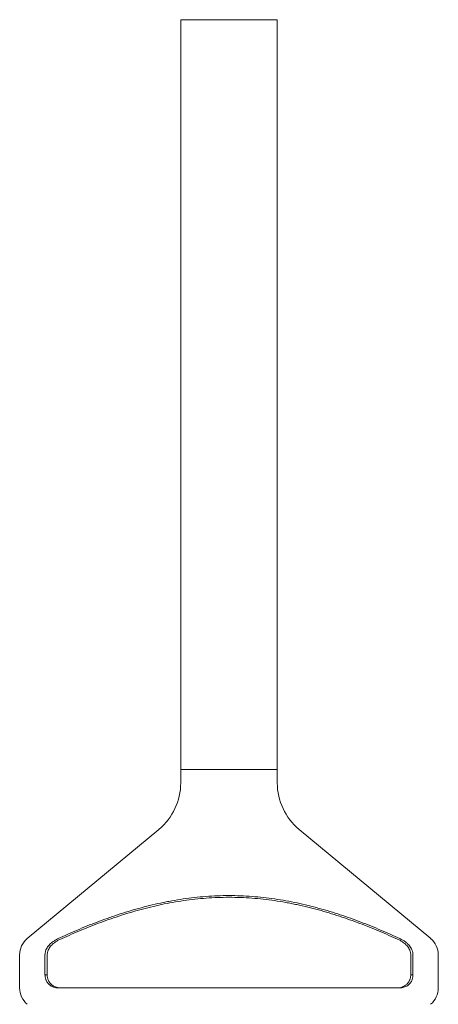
# Model space of a CAD drawing. Header units: millimetres. Extents: x 10286 to 14410, y 4410 to 8907.
# Tile 10 of 11: x 10286 to 11236, y 6675 to 8907. Entities that reach past the tile are written whole.
import ezdxf

# ---------------------------------------------------------------- set-up
doc = ezdxf.new("R2010")
doc.units = ezdxf.units.MM

msp = doc.modelspace()

# ---------------------------------------------------------------- linework, layer by layer
at = {"color": 7, "linetype": 'Continuous', "lineweight": 15}
for p, q in [((10651.5, 8906.9), (10651.5, 7206.9)), ((10651.5, 8906.9), (10761, 8906.9)), ((10761, 8906.9), (10870.5, 8906.9)), ((10870.5, 7206.9), (10870.5, 8906.9)), ((10651.5, 7206.9), (10651.5, 7176.9)), ((10651.5, 7206.9), (10761, 7206.9)), ((10651.5, 7206.9), (10761, 7206.9)), ((10761, 7206.9), (10870.5, 7206.9)), ((10761, 7206.9), (10870.5, 7206.9)), ((10870.5, 7176.9), (10870.5, 7206.9)), ((10602, 7071.5), (10303.4, 6823.8)), ((11218.7, 6823.8), (10920.1, 7071.5)), ((10286, 6786.9), (10286, 6711.9)), ((10343.5, 6741.9), (10343.5, 6786.9)), ((10348.6, 6786.9), (10348.6, 6741.9)), ((11173.5, 6741.9), (11173.5, 6786.9)), ((11178.5, 6786.9), (11178.5, 6741.9)), ((11236, 6711.9), (11236, 6786.9)), ((10343.5, 6741.9), (10348.6, 6741.9)), ((11173.5, 6741.9), (11178.5, 6741.9))]:
    msp.add_line(p, q, dxfattribs=at)
at = {"color": 7, "linetype": 'Continuous', "lineweight": 15, "flags": 128}
msp.add_lwpolyline([(10376.3, 6711.9), (10384, 6711.9), (10392.1, 6711.9), (10400.4, 6711.9), (10409, 6711.9), (10417.8, 6711.9), (10427, 6711.9), (10436.3, 6711.9), (10445.9, 6711.9), (10455.8, 6711.9), (10465.9, 6711.9), (10476.2, 6711.9), (10486.7, 6711.9), (10497.4, 6711.9), (10508.3, 6711.9), (10519.4, 6711.9), (10530.7, 6711.9), (10542.1, 6711.9), (10553.7, 6711.9), (10565.5, 6711.9), (10577.4, 6711.9), (10589.5, 6711.9), (10601.7, 6711.9), (10614, 6711.9), (10626.4, 6711.9), (10638.9, 6711.9), (10651.5, 6711.9), (10664.2, 6711.9), (10677, 6711.9), (10689.8, 6711.9), (10702.7, 6711.9), (10715.6, 6711.9), (10728.6, 6711.9), (10741.5, 6711.9), (10754.5, 6711.9), (10767.5, 6711.9), (10780.5, 6711.9), (10793.5, 6711.9), (10806.5, 6711.9), (10819.4, 6711.9), (10832.3, 6711.9), (10845.1, 6711.9), (10857.9, 6711.9), (10870.6, 6711.9), (10883.2, 6711.9), (10895.7, 6711.9), (10908.1, 6711.9), (10920.4, 6711.9), (10932.6, 6711.9), (10944.6, 6711.9), (10956.6, 6711.9), (10968.3, 6711.9), (10980, 6711.9), (10991.4, 6711.9), (11002.7, 6711.9), (11013.8, 6711.9), (11024.7, 6711.9), (11035.4, 6711.9), (11045.9, 6711.9), (11056.2, 6711.9), (11066.3, 6711.9), (11076.1, 6711.9), (11085.8, 6711.9), (11095.1, 6711.9), (11104.2, 6711.9), (11113.1, 6711.9), (11121.7, 6711.9), (11130, 6711.9), (11138.1, 6711.9), (11145.8, 6711.9)], dxfattribs=at)
at = {"color": 7, "linetype": 'Continuous', "lineweight": 15}
for centre, radius, start, end in [((10514.6, 7176.9), 136.9, 309.67, 360), ((11007.5, 7176.9), 136.9, 180, 230.33), ((10334, 6786.9), 48, 129.67, 180), ((11188, 6786.9), 48, 0, 50.33), ((10334, 6711.9), 48, 180, 230.33), ((11188, 6711.9), 48, 309.67, 360)]:
    msp.add_arc(centre, radius, start, end, dxfattribs=at)
for points, knots in [([(10373.4, 6823.8), (10387.7, 6830.5), (10402.2, 6837), (10431.6, 6849.5), (10446.6, 6855.5), (10477, 6867.1), (10492.4, 6872.6), (10523.8, 6882.9), (10539.8, 6887.8), (10572.3, 6896.7), (10588.9, 6900.8), (10607.8, 6904.9), (10610, 6905.3), (10614.2, 6906.2), (10620.6, 6907.5), (10626.9, 6908.7), (10639.7, 6911), (10648.2, 6912.4), (10673.9, 6916.2), (10691.1, 6918.1), (10725.8, 6920.7), (10743.3, 6921.4), (10778.5, 6921.4), (10796, 6920.7), (10830.6, 6918.1), (10847.8, 6916.2), (10881.9, 6911.2), (10898.8, 6908.2), (10924, 6902.8), (10932.3, 6900.9), (10944.8, 6897.8), (10949, 6896.8), (10957.2, 6894.6), (10961.4, 6893.5), (10981.8, 6887.9), (10997.8, 6883.1), (11029.4, 6872.7), (11044.9, 6867.1), (11075.4, 6855.6), (11090.4, 6849.5), (11119.9, 6837), (11134.4, 6830.5), (11148.7, 6823.8)], [0, 0, 0, 0, 0.0625, 0.0625, 0.125, 0.125, 0.1875, 0.1875, 0.25, 0.25, 0.3125, 0.3125, 0.320312, 0.320312, 0.328125, 0.34375, 0.34375, 0.375, 0.375, 0.4375, 0.4375, 0.5, 0.5, 0.5625, 0.5625, 0.625, 0.625, 0.6875, 0.6875, 0.71875, 0.71875, 0.734375, 0.734375, 0.75, 0.75, 0.8125, 0.8125, 0.875, 0.875, 0.9375, 0.9375, 1, 1, 1, 1]), ([(11145.3, 6821.5), (11131.1, 6828.1), (11116.7, 6834.5), (11087.5, 6846.8), (11072.6, 6852.8), (11042.5, 6864.1), (11027.2, 6869.5), (10996, 6879.7), (10980.2, 6884.5), (10948, 6893.3), (10931.6, 6897.3), (10912.8, 6901.3), (10910.7, 6901.7), (10906.5, 6902.6), (10900.2, 6903.8), (10893.9, 6905), (10881.2, 6907.3), (10872.8, 6908.7), (10847.3, 6912.4), (10830.3, 6914.3), (10795.9, 6916.8), (10778.6, 6917.5), (10743.8, 6917.5), (10726.5, 6916.8), (10692.2, 6914.3), (10675.2, 6912.4), (10641.4, 6907.5), (10624.7, 6904.5), (10599.7, 6899.3), (10591.5, 6897.4), (10581.1, 6894.9), (10579.1, 6894.4), (10575, 6893.4), (10572.9, 6892.8), (10566.8, 6891.3), (10562.7, 6890.2), (10542.4, 6884.7), (10526.5, 6879.9), (10495.2, 6869.6), (10479.8, 6864.2), (10449.6, 6852.8), (10434.7, 6846.9), (10405.4, 6834.5), (10391, 6828.1), (10376.8, 6821.5)], [0, 0, 0, 0, 0.0625, 0.0625, 0.125, 0.125, 0.1875, 0.1875, 0.25, 0.25, 0.3125, 0.3125, 0.320313, 0.320313, 0.328125, 0.34375, 0.34375, 0.375, 0.375, 0.4375, 0.4375, 0.5, 0.5, 0.5625, 0.5625, 0.625, 0.625, 0.6875, 0.6875, 0.71875, 0.71875, 0.726563, 0.726563, 0.734375, 0.734375, 0.75, 0.75, 0.8125, 0.8125, 0.875, 0.875, 0.9375, 0.9375, 1, 1, 1, 1]), ([(10343.5, 6786.9), (10343.6, 6788.3), (10343.7, 6791.3), (10344.9, 6795.9), (10346.7, 6800.6), (10349.4, 6805), (10352.6, 6809.1), (10356.2, 6812.7), (10360.8, 6816.5), (10366.5, 6820.3), (10371.1, 6822.7), (10373.4, 6823.8)], [0, 0, 0, 0, 0.083496, 0.167045, 0.268558, 0.370231, 0.472383, 0.574936, 0.677321, 0.838603, 1, 1, 1, 1]), ([(10376.8, 6821.5), (10374.7, 6820.5), (10370.6, 6818.5), (10364.8, 6814.7), (10360, 6810.6), (10356.1, 6806.4), (10353, 6802.3), (10350.6, 6797.6), (10349.3, 6793.3), (10348.7, 6789.7), (10348.6, 6787.8), (10348.6, 6786.9)], [0, 0, 0, 0, 0.151947, 0.304116, 0.455651, 0.56303, 0.670294, 0.778974, 0.887427, 0.943718, 1, 1, 1, 1]), ([(11145.3, 6821.5), (11147.3, 6820.5), (11151.5, 6818.5), (11157.3, 6814.7), (11162.1, 6810.6), (11166, 6806.4), (11169, 6802.3), (11171.5, 6797.6), (11172.8, 6793.3), (11173.4, 6789.7), (11173.5, 6787.8), (11173.5, 6786.9)], [0, 0, 0, 0, 0.151947, 0.304116, 0.455651, 0.56303, 0.670294, 0.778974, 0.887427, 0.943718, 1, 1, 1, 1]), ([(11148.7, 6823.8), (11150.9, 6822.7), (11155.3, 6820.5), (11161.4, 6816.5), (11166.6, 6812.1), (11170.7, 6807.7), (11173.9, 6803.2), (11176.4, 6798.2), (11177.8, 6793.6), (11178.5, 6789.8), (11178.5, 6787.8), (11178.5, 6786.9)], [0, 0, 0, 0, 0.152366, 0.304961, 0.456906, 0.56452, 0.672017, 0.780928, 0.889615, 0.944811, 1, 1, 1, 1]), ([(10376.3, 6711.9), (10374.4, 6711.9), (10370.7, 6712), (10365.3, 6713.1), (10360.1, 6714.9), (10355.9, 6717.3), (10352.6, 6720), (10350.2, 6722.5), (10348, 6725.6), (10346.3, 6728.8), (10345.1, 6731.9), (10344.3, 6734.7), (10343.8, 6737.7), (10343.6, 6740.2), (10343.5, 6741.6), (10343.5, 6741.9)], [0, 0, 0, 0, 0.12864, 0.257254, 0.389896, 0.522423, 0.594706, 0.667555, 0.739916, 0.81376, 0.856762, 0.900592, 0.943678, 0.988372, 1, 1, 1, 1]), ([(10348.6, 6741.9), (10348.6, 6740.9), (10348.6, 6739.1), (10349, 6736.2), (10349.7, 6733.3), (10350.8, 6730.1), (10352.4, 6726.8), (10354.6, 6723.6), (10357.1, 6720.7), (10360, 6718.2), (10363.5, 6716), (10367.6, 6714.2), (10372.3, 6712.8), (10377.1, 6712), (10380.4, 6711.9), (10382.1, 6711.9)], [0, 0, 0, 0, 0.037049, 0.074121, 0.11916, 0.16427, 0.232358, 0.300596, 0.381975, 0.463669, 0.545253, 0.658674, 0.772452, 0.886378, 1, 1, 1, 1]), ([(11140, 6711.9), (11141.9, 6711.9), (11145.7, 6712), (11151.3, 6713.1), (11156.6, 6715), (11161, 6717.4), (11164.3, 6720.1), (11166.8, 6722.6), (11169, 6725.7), (11170.7, 6728.9), (11172, 6732), (11172.7, 6734.7), (11173.3, 6737.8), (11173.5, 6740.2), (11173.5, 6741.6), (11173.5, 6741.9)], [0, 0, 0, 0, 0.12999, 0.259954, 0.394034, 0.527994, 0.599557, 0.671677, 0.743317, 0.816426, 0.858928, 0.902249, 0.944834, 0.989012, 1, 1, 1, 1]), ([(11178.5, 6741.9), (11178.5, 6740.9), (11178.5, 6739.1), (11178.1, 6736.2), (11177.4, 6733.3), (11176.4, 6730.1), (11174.8, 6726.8), (11172.9, 6723.8), (11170.8, 6721.4), (11168.1, 6718.7), (11164.5, 6716.2), (11160, 6714.2), (11155.5, 6712.8), (11150.8, 6712), (11147.5, 6711.9), (11145.8, 6711.9)], [0, 0, 0, 0, 0.036894, 0.074932, 0.119825, 0.166012, 0.233843, 0.303479, 0.364187, 0.424923, 0.549274, 0.660595, 0.771959, 0.885972, 1, 1, 1, 1])]:
    msp.add_open_spline(points, degree=3, knots=knots, dxfattribs=at)

doc.saveas('drawing.dxf')
